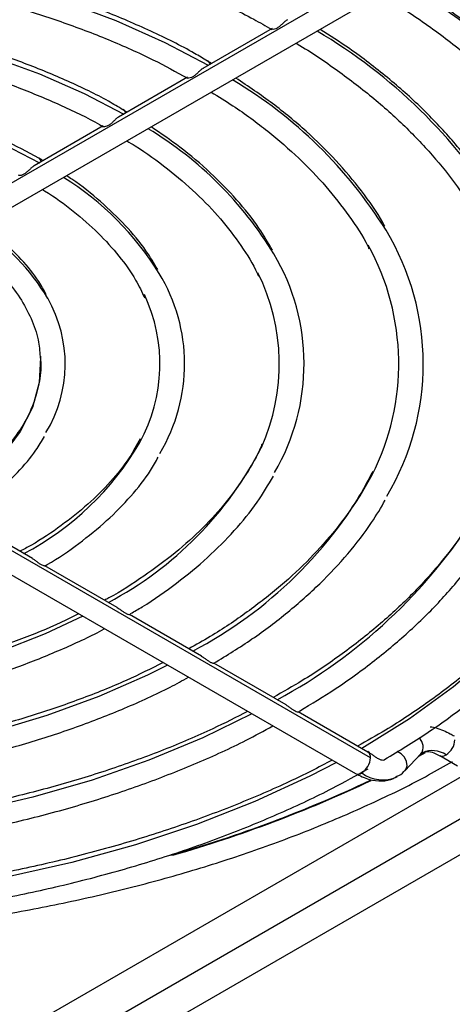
# Model space of a CAD drawing. Header units: millimetres. Extents: x 145 to 933, y -105 to 949.
# Tile 35 of 157: x 883 to 897, y -61 to -27. Entities that reach past the tile are written whole.
import ezdxf

# ---------------------------------------------------------------- set-up
doc = ezdxf.new("R2010")
doc.units = ezdxf.units.MM

msp = doc.modelspace()

# ---------------------------------------------------------------- linework, layer by layer
at = {"color": 7, "linetype": 'Continuous', "lineweight": 25}
for p, q in [((894.088, -26.08), (874.15, -37.59)), ((874.663, -38.132), (894.601, -26.622)), ((891.32, -27.534), (888.955, -28.9)), ((889.246, -28.732), (889.107, -28.649)), ((888.428, -29.203), (886.063, -30.569)), ((886.354, -30.401), (886.214, -30.319)), ((885.537, -30.873), (883.171, -32.238)), ((838.123, -87.615), (921.142, -39.689)), ((894.689, -52.52), (874.751, -41.01)), ((874.238, -41.552), (894.176, -53.062)), ((883.122, -45.699), (880.655, -44.275)), ((886.015, -47.369), (883.544, -45.943)), ((888.908, -49.039), (886.436, -47.612)), ((891.8, -50.708), (889.328, -49.282)), ((894.601, -52.326), (892.22, -50.951)), ((859.751, -76.558), (903.519, -51.291)), ((860.811, -77.171), (904.58, -51.904)), ((894.667, -52.35), (894.598, -52.311)), ((895.863, -52.969), (896.418, -52.391)), ((896.369, -52.442), (896.548, -52.345)), ((896.419, -52.398), (896.475, -52.354)), ((897.067, -52.445), (897.668, -52.792))]:
    msp.add_line(p, q, dxfattribs=at)
at = {"color": 8, "linetype": 'Continuous', "lineweight": 25}
msp.add_line((896.568, -52.354), (896.33, -52.483), dxfattribs=at)
at = {"color": 8, "linetype": 'Continuous', "lineweight": 25, "flags": 128}
for points in [[(853.982, -28.795), (854.675, -28.413), (856.295, -27.625), (858.025, -26.919), (859.852, -26.3), (861.763, -25.772), (863.746, -25.341), (865.784, -25.007), (867.864, -24.775), (869.97, -24.646), (872.089, -24.62), (874.203, -24.697), (876.298, -24.878), (878.359, -25.161), (880.371, -25.544), (882.32, -26.024), (884.191, -26.598), (885.971, -27.261), (887.647, -28.009), (889.135, -28.795)], [(856.873, -30.464), (858.226, -29.756), (859.765, -29.085), (861.404, -28.499), (863.129, -28.003), (864.927, -27.601), (866.781, -27.297), (868.676, -27.092), (870.595, -26.99), (872.523, -26.99), (874.442, -27.092), (876.337, -27.297), (878.191, -27.601), (879.988, -28.003), (881.714, -28.499), (883.353, -29.085), (884.891, -29.756), (886.244, -30.464)], [(859.765, -32.133), (860.998, -31.496), (862.419, -30.9), (863.941, -30.393), (865.545, -29.981), (867.216, -29.667), (868.934, -29.457), (870.681, -29.351), (872.437, -29.351), (874.184, -29.457), (875.902, -29.667), (877.572, -29.981), (879.177, -30.393), (880.698, -30.9), (882.119, -31.496), (883.353, -32.133)], [(883.391, -38.757), (883.395, -38.81), (883.348, -39.668), (883.115, -40.516), (882.7, -41.34), (882.11, -42.128), (881.353, -42.867), (880.441, -43.545), (879.933, -43.858)], [(902.563, -44.225), (902.033, -45.18), (901.151, -46.478), (900.103, -47.734), (898.896, -48.941), (897.536, -50.092), (896.031, -51.182), (894.389, -52.203)], [(884.84, -47.672), (883.556, -48.276), (881.978, -48.893), (880.306, -49.42), (878.555, -49.853), (876.74, -50.188), (874.879, -50.421), (872.987, -50.552), (871.082, -50.578), (869.182, -50.5), (867.303, -50.317), (865.463, -50.033), (863.678, -49.648), (861.964, -49.168), (860.338, -48.595), (858.813, -47.936), (858.278, -47.672)], [(887.735, -49.344), (887.055, -49.686), (885.387, -50.425), (883.613, -51.077), (881.747, -51.638), (879.804, -52.103), (877.798, -52.468), (875.745, -52.73), (873.66, -52.889), (871.559, -52.942), (869.458, -52.889), (867.372, -52.73), (865.319, -52.468), (863.313, -52.103), (861.37, -51.638), (859.505, -51.077), (857.731, -50.425), (856.062, -49.686), (855.382, -49.344)], [(890.63, -51.015), (888.949, -51.838), (887.106, -52.604), (885.163, -53.283), (883.131, -53.868), (881.025, -54.358), (878.857, -54.748), (876.641, -55.036), (874.393, -55.22), (872.127, -55.299), (869.856, -55.273), (867.597, -55.141), (865.363, -54.905), (863.17, -54.565), (861.031, -54.125), (858.96, -53.587), (856.971, -52.955), (855.077, -52.232), (853.289, -51.424), (852.488, -51.015)], [(895.863, -52.968), (895.897, -52.924), (895.942, -52.794), (895.928, -52.645), (895.857, -52.5), (895.74, -52.382), (895.601, -52.31)], [(893.523, -52.685), (892.619, -53.152), (890.731, -54.021), (888.736, -54.806), (886.645, -55.503), (884.47, -56.108), (882.222, -56.617), (879.915, -57.028), (877.561, -57.338), (875.174, -57.546), (872.766, -57.65), (870.352, -57.65), (867.944, -57.546), (865.556, -57.338), (863.203, -57.028), (860.895, -56.617), (858.648, -56.108), (856.472, -55.503), (854.382, -54.806), (852.387, -54.021), (850.499, -53.152), (849.594, -52.685)]]:
    msp.add_lwpolyline(points, dxfattribs=at)
at = {"color": 8, "linetype": 'Continuous', "lineweight": 25}
for centre, radius, start, end in [((885.665, -43.577), 20.317, 31.6366, 61.048), ((883.592, -43.382), 18.281, 31.6589, 59.5293), ((889.028, -28.789), 0.173, 10.0776, 60.9998), ((882.024, -42.658), 15.545, 31.8921, 59.267), ((886.137, -30.458), 0.173, 10.0649, 61.2773), ((880.496, -41.88), 12.742, 31.301, 58.9186), ((883.244, -32.128), 0.174, 10.2071, 58.2916), ((878.791, -41.295), 10.195, 31.7918, 58.1063), ((877.03, -40.745), 7.708, 30.9621, 56.5572), ((878.181, -36.722), 9.954, 297.8018, 329.8616), ((879.927, -36.245), 12.387, 297.8592, 332.917), ((881.65, -35.643), 14.941, 297.7506, 331.238), ((882.672, -34.26), 18.514, 298.472, 327.6543), ((896.103, -52.156), 0.394, 323.2926, 52.0643), ((896.81, -53.093), 0.818, 54.9335, 114.6837), ((894.487, -52.495), 0.204, 352.7442, 55.9436), ((897.155, -52.248), 0.215, 247.0423, 305.499), ((875.393, -12.32), 45.306, 286.0615, 295.2434), ((894.264, -52.867), 0.214, 245.6929, 305.6176), ((895.105, -52.079), 1.199, 233.3389, 294.5606)]:
    msp.add_arc(centre, radius, start, end, dxfattribs=at)
at = {"color": 7, "linetype": 'Continuous', "lineweight": 25}
for centre, radius, start, end in [((887.642, -39.024), 8.857, 329.2009, 31.1289), ((887.222, -39.02), 8.436, 333.1386, 28.7817), ((885.043, -39.024), 7.373, 329.6954, 30.6981), ((882.368, -39.024), 5.959, 329.0269, 31.3504), ((884.594, -39.022), 6.976, 335.7714, 26.5259), ((881.89, -39.028), 5.591, 331.2211, 25.1929), ((879.715, -39.026), 4.522, 328.6682, 29.7945), ((896.928, -51.873), 0.653, 302.6055, 357.3945), ((894.037, -52.491), 0.653, 302.6055, 357.3945), ((875.374, -12.249), 45.361, 285.9642, 295.1988)]:
    msp.add_arc(centre, radius, start, end, dxfattribs=at)
for points, knots in [([(851.801, -27.56), (851.975, -27.462), (852.65, -27.083), (853.904, -26.469), (855.595, -25.748), (857.379, -25.102), (859.242, -24.534), (861.175, -24.047), (863.166, -23.643), (865.205, -23.327), (867.279, -23.098), (869.378, -22.96), (871.489, -22.911), (873.6, -22.954), (875.701, -23.086), (877.777, -23.309), (879.819, -23.62), (881.814, -24.017), (883.751, -24.499), (885.619, -25.062), (887.409, -25.703), (889.104, -26.421), (890.408, -27.044), (891.104, -27.448), (891.308, -27.566)], [0, 0, 0, 0, 0.016726, 0.064837, 0.112966, 0.161107, 0.20926, 0.257426, 0.305603, 0.35379, 0.401984, 0.450185, 0.498389, 0.546594, 0.594798, 0.642998, 0.691191, 0.739375, 0.787549, 0.835709, 0.883854, 0.931983, 0.980096, 1, 1, 1, 1]), ([(889.107, -28.649), (888.961, -28.561), (888.355, -28.194), (887.176, -27.617), (885.58, -26.925), (883.888, -26.315), (882.121, -25.784), (880.286, -25.337), (878.398, -24.976), (876.466, -24.704), (874.503, -24.523), (872.522, -24.432), (870.536, -24.434), (868.555, -24.527), (866.593, -24.711), (864.663, -24.986), (862.776, -25.349), (860.944, -25.798), (859.178, -26.331), (857.491, -26.945), (855.89, -27.635), (854.75, -28.219), (854.084, -28.589), (853.906, -28.697), (853.86, -28.725)], [0, 0, 0, 0, 0.016067, 0.066872, 0.117668, 0.168451, 0.219218, 0.26997, 0.320708, 0.371435, 0.422155, 0.472869, 0.523581, 0.574294, 0.62501, 0.675733, 0.726466, 0.777212, 0.827974, 0.878754, 0.929556, 0.980378, 0.994932, 1, 1, 1, 1]), ([(854.69, -29.23), (854.845, -29.144), (855.463, -28.797), (856.622, -28.238), (858.199, -27.582), (859.867, -27.002), (861.611, -26.501), (863.421, -26.081), (865.284, -25.747), (867.19, -25.5), (869.124, -25.342), (871.074, -25.274), (873.028, -25.297), (874.972, -25.411), (876.893, -25.614), (878.78, -25.905), (880.618, -26.283), (882.396, -26.744), (884.104, -27.285), (885.726, -27.905), (887.178, -28.551), (888.034, -29.02), (888.423, -29.233)], [0, 0, 0, 0, 0.017421, 0.069537, 0.121676, 0.173831, 0.226003, 0.278191, 0.330394, 0.38261, 0.434835, 0.487065, 0.539298, 0.59153, 0.643757, 0.695975, 0.74818, 0.80037, 0.852541, 0.904691, 0.956818, 1, 1, 1, 1]), ([(902.923, -32.784), (902.675, -32.382), (902.168, -31.559), (901.218, -30.362), (900.124, -29.188), (898.892, -28.06), (897.521, -26.989), (896.406, -26.204), (895.713, -25.798), (895.558, -25.707)], [0, 0, 0, 0, 0.1529393, 0.3126955, 0.4727481, 0.6330217, 0.7934433, 0.9539513, 1, 1, 1, 1]), ([(894.971, -26.347), (895.294, -26.541), (896.136, -27.046), (897.363, -27.929), (898.658, -28.982), (899.815, -30.085), (900.838, -31.228), (901.71, -32.41), (902.342, -33.419), (902.624, -34.041), (902.719, -34.25)], [0, 0, 0, 0, 0.087389, 0.227483, 0.367572, 0.507681, 0.647852, 0.788143, 0.928627, 1, 1, 1, 1]), ([(886.214, -30.319), (886.051, -30.221), (885.464, -29.868), (884.341, -29.331), (882.859, -28.715), (881.286, -28.181), (879.64, -27.729), (877.934, -27.362), (876.181, -27.083), (874.392, -26.894), (872.583, -26.796), (870.766, -26.791), (868.954, -26.877), (867.163, -27.054), (865.404, -27.322), (863.691, -27.677), (862.038, -28.119), (860.456, -28.643), (858.955, -29.246), (857.783, -29.816), (857.06, -30.207), (856.798, -30.366), (856.752, -30.394)], [0, 0, 0, 0, 0.021468, 0.077059, 0.132637, 0.188195, 0.243731, 0.299247, 0.354745, 0.41023, 0.465707, 0.521181, 0.576656, 0.632135, 0.687625, 0.74313, 0.798654, 0.854204, 0.909781, 0.96539, 0.993945, 1, 1, 1, 1]), ([(891.848, -27.234), (891.833, -27.242), (891.789, -27.265), (891.718, -27.335), (891.633, -27.418), (891.543, -27.495), (891.446, -27.55), (891.361, -27.569), (891.312, -27.56), (891.315, -27.55), (891.316, -27.548)], [0, 0, 0, 0, 0.074047, 0.20514, 0.334324, 0.476995, 0.632996, 0.792726, 0.946914, 1, 1, 1, 1]), ([(857.582, -30.9), (857.715, -30.826), (858.27, -30.516), (859.325, -30.015), (860.776, -29.431), (862.317, -28.923), (863.93, -28.495), (865.605, -28.15), (867.326, -27.891), (869.082, -27.72), (870.857, -27.639), (872.638, -27.649), (874.411, -27.749), (876.161, -27.938), (877.874, -28.216), (879.537, -28.579), (881.135, -29.025), (882.66, -29.548), (884.086, -30.152), (885.045, -30.606), (885.492, -30.875), (885.533, -30.9)], [0, 0, 0, 0, 0.018063, 0.075392, 0.132754, 0.190139, 0.247549, 0.304981, 0.362434, 0.419901, 0.477379, 0.534862, 0.592344, 0.649818, 0.707278, 0.76472, 0.822138, 0.879528, 0.936885, 0.994208, 1, 1, 1, 1]), ([(899.116, -33.652), (898.881, -33.265), (898.405, -32.484), (897.505, -31.354), (896.47, -30.256), (895.29, -29.209), (894.126, -28.306), (893.305, -27.782), (892.966, -27.566)], [0, 0, 0, 0, 0.1718927, 0.3474238, 0.5233533, 0.699575, 0.8759861, 1, 1, 1, 1]), ([(892.142, -28.041), (892.155, -28.049), (892.666, -28.339), (893.57, -28.969), (894.834, -29.928), (895.955, -30.944), (896.94, -32.001), (897.756, -33.04), (898.17, -33.738), (898.361, -34.059)], [0, 0, 0, 0, 0.004612, 0.174564, 0.3445, 0.514443, 0.684452, 0.854609, 1, 1, 1, 1]), ([(888.957, -28.903), (888.941, -28.912), (888.898, -28.934), (888.827, -29.004), (888.742, -29.087), (888.651, -29.165), (888.555, -29.219), (888.466, -29.239), (888.439, -29.229), (888.426, -29.225)], [0, 0, 0, 0, 0.078565, 0.21822, 0.355921, 0.507945, 0.67406, 0.844051, 1, 1, 1, 1]), ([(883.335, -31.981), (882.944, -31.767), (882.156, -31.335), (880.84, -30.776), (879.438, -30.287), (877.961, -29.882), (876.424, -29.562), (874.842, -29.331), (873.23, -29.191), (871.602, -29.142), (869.974, -29.186), (868.361, -29.321), (866.777, -29.548), (865.238, -29.862), (863.758, -30.264), (862.349, -30.747), (861.015, -31.318), (860.125, -31.769), (859.689, -32.036), (859.644, -32.064)], [0, 0, 0, 0, 0.060905, 0.122943, 0.184953, 0.246929, 0.308875, 0.370796, 0.432698, 0.494591, 0.556482, 0.618378, 0.680288, 0.74222, 0.804183, 0.866185, 0.928232, 0.99248, 1, 1, 1, 1]), ([(895.18, -34.312), (895.158, -34.268), (894.943, -33.852), (894.394, -33.094), (893.529, -32.047), (892.506, -31.048), (891.369, -30.1), (890.508, -29.519), (890.081, -29.231)], [0, 0, 0, 0, 0.022848, 0.217929, 0.413659, 0.609905, 0.806506, 1, 1, 1, 1]), ([(889.237, -29.718), (889.488, -29.871), (890.183, -30.293), (891.19, -31.049), (892.258, -31.973), (893.189, -32.943), (893.966, -33.951), (894.447, -34.669), (894.625, -35.054), (894.639, -35.085)], [0, 0, 0, 0, 0.099924, 0.27658, 0.453233, 0.629946, 0.806827, 0.984029, 1, 1, 1, 1]), ([(886.065, -30.573), (886.05, -30.581), (886.006, -30.603), (885.935, -30.673), (885.85, -30.756), (885.759, -30.834), (885.663, -30.888), (885.575, -30.909), (885.549, -30.899), (885.536, -30.894)], [0, 0, 0, 0, 0.0786139, 0.2191435, 0.357822, 0.5108504, 0.6779072, 0.8487295, 1, 1, 1, 1]), ([(891.335, -35.129), (891.187, -34.874), (890.842, -34.282), (890.128, -33.394), (889.225, -32.468), (888.246, -31.632), (887.515, -31.135), (887.178, -30.907)], [0, 0, 0, 0, 0.163145, 0.379637, 0.596954, 0.814855, 1, 1, 1, 1]), ([(886.348, -31.386), (886.443, -31.442), (886.95, -31.74), (887.751, -32.337), (888.735, -33.171), (889.579, -34.053), (890.269, -34.971), (890.692, -35.632), (890.84, -35.99), (890.855, -36.025)], [0, 0, 0, 0, 0.043547, 0.230449, 0.417333, 0.604282, 0.791457, 0.979091, 1, 1, 1, 1]), ([(883.471, -32.065), (883.435, -32.04), (883.392, -32.01), (883.343, -31.984), (883.335, -31.981)], [0, 0, 0, 0, 0.8480796, 1, 1, 1, 1]), ([(883.174, -32.242), (883.158, -32.25), (883.114, -32.273), (883.044, -32.343), (882.958, -32.426), (882.867, -32.504), (882.771, -32.558), (882.682, -32.578), (882.656, -32.568), (882.643, -32.563)], [0, 0, 0, 0, 0.077823, 0.218119, 0.356739, 0.509595, 0.676234, 0.846433, 1, 1, 1, 1]), ([(887.405, -35.79), (887.277, -35.574), (886.969, -35.054), (886.314, -34.274), (885.459, -33.458), (884.772, -32.892), (884.34, -32.62), (884.278, -32.581)], [0, 0, 0, 0, 0.1825781, 0.4394815, 0.6976916, 0.9567761, 1, 1, 1, 1]), ([(883.46, -33.053), (883.484, -33.067), (883.876, -33.296), (884.525, -33.792), (885.388, -34.536), (886.097, -35.328), (886.632, -36.073), (886.862, -36.56), (886.959, -36.766)], [0, 0, 0, 0, 0.013919, 0.222332, 0.430711, 0.639201, 0.8481, 1, 1, 1, 1]), ([(883.586, -36.648), (883.506, -36.499), (883.281, -36.081), (882.746, -35.437), (882.093, -34.784), (881.583, -34.414), (881.37, -34.26)], [0, 0, 0, 0, 0.16906, 0.473499, 0.780418, 1, 1, 1, 1]), ([(880.561, -34.727), (880.601, -34.75), (880.95, -34.96), (881.495, -35.408), (882.176, -36.063), (882.706, -36.756), (883.091, -37.474), (883.326, -38.15), (883.362, -38.586), (883.378, -38.776)], [0, 0, 0, 0, 0.021522, 0.19003, 0.358523, 0.527277, 0.696825, 0.867924, 1, 1, 1, 1]), ([(883.378, -38.776), (883.386, -38.836), (883.43, -39.147), (883.354, -39.713), (883.143, -40.466), (882.764, -41.203), (882.239, -41.911), (881.576, -42.583), (880.77, -43.201), (880.171, -43.603), (879.816, -43.777), (879.804, -43.783)], [0, 0, 0, 0, 0.032927, 0.172951, 0.313277, 0.452166, 0.589299, 0.725143, 0.860288, 0.995158, 1, 1, 1, 1]), ([(880.689, -44.243), (880.766, -44.2), (881.187, -43.962), (881.84, -43.465), (882.62, -42.755), (883.186, -42.099), (883.432, -41.669), (883.523, -41.511)], [0, 0, 0, 0, 0.059248, 0.321993, 0.584753, 0.847013, 1, 1, 1, 1]), ([(886.806, -41.592), (886.687, -41.809), (886.414, -42.309), (885.81, -43.062), (885.035, -43.842), (884.115, -44.571), (883.328, -45.109), (882.813, -45.38), (882.685, -45.447)], [0, 0, 0, 0, 0.151857, 0.348963, 0.545008, 0.740439, 0.935596, 1, 1, 1, 1]), ([(890.973, -41.772), (890.963, -41.8), (890.832, -42.154), (890.437, -42.819), (889.782, -43.754), (888.967, -44.65), (888.024, -45.504), (886.939, -46.302), (886.12, -46.842), (885.633, -47.095), (885.584, -47.12)], [0, 0, 0, 0, 0.013744, 0.176639, 0.338646, 0.499957, 0.660811, 0.821414, 0.981911, 1, 1, 1, 1]), ([(883.542, -45.944), (883.568, -45.93), (883.993, -45.698), (884.713, -45.185), (885.682, -44.407), (886.497, -43.566), (887.085, -42.835), (887.339, -42.373), (887.423, -42.221)], [0, 0, 0, 0, 0.014223, 0.233853, 0.45355, 0.673107, 0.892229, 1, 1, 1, 1]), ([(894.768, -42.711), (894.6, -43.032), (894.247, -43.705), (893.525, -44.699), (892.65, -45.689), (891.636, -46.637), (890.486, -47.533), (889.43, -48.253), (888.715, -48.648), (888.467, -48.785)], [0, 0, 0, 0, 0.141904, 0.297794, 0.453183, 0.608228, 0.763069, 0.917811, 1, 1, 1, 1]), ([(886.475, -47.579), (886.608, -47.503), (887.177, -47.18), (888.066, -46.543), (889.13, -45.673), (890.049, -44.744), (890.812, -43.812), (891.191, -43.172), (891.369, -42.872)], [0, 0, 0, 0, 0.058836, 0.251765, 0.444716, 0.637567, 0.830151, 1, 1, 1, 1]), ([(889.329, -49.282), (889.772, -49.009), (890.671, -48.455), (891.878, -47.54), (892.978, -46.565), (893.934, -45.538), (894.684, -44.579), (895.049, -43.949), (895.198, -43.69)], [0, 0, 0, 0, 0.171161, 0.347766, 0.524346, 0.700813, 0.877047, 1, 1, 1, 1]), ([(898.307, -44.068), (898.166, -44.312), (897.806, -44.936), (897.058, -45.906), (896.09, -46.973), (894.98, -47.995), (893.738, -48.967), (892.533, -49.792), (891.697, -50.264), (891.36, -50.455)], [0, 0, 0, 0, 0.1024051, 0.2611619, 0.4195462, 0.5776744, 0.7356472, 0.8935418, 1, 1, 1, 1]), ([(902.576, -44.101), (902.423, -44.4), (902.062, -45.109), (901.316, -46.2), (900.37, -47.369), (899.278, -48.496), (898.055, -49.579), (896.697, -50.608), (895.43, -51.461), (894.572, -51.943), (894.25, -52.123)], [0, 0, 0, 0, 0.099621, 0.236604, 0.373284, 0.509735, 0.646033, 0.782238, 0.918398, 1, 1, 1, 1]), ([(892.26, -50.921), (892.674, -50.671), (893.584, -50.121), (894.851, -49.194), (896.077, -48.162), (897.169, -47.077), (898.109, -45.945), (898.728, -45.091), (898.986, -44.607), (899.03, -44.526)], [0, 0, 0, 0, 0.137971, 0.303811, 0.469643, 0.635413, 0.801044, 0.966439, 1, 1, 1, 1]), ([(895.176, -52.58), (895.665, -52.282), (896.681, -51.663), (898.08, -50.643), (899.397, -49.546), (900.58, -48.397), (901.619, -47.2), (902.422, -46.12), (902.815, -45.428), (902.967, -45.161)], [0, 0, 0, 0, 0.14133, 0.294057, 0.446778, 0.599454, 0.752033, 0.904447, 1, 1, 1, 1]), ([(883.122, -45.7), (883.125, -45.701), (883.157, -45.715), (883.219, -45.766), (883.307, -45.832), (883.396, -45.892), (883.467, -45.925), (883.498, -45.935), (883.509, -45.938)], [0, 0, 0, 0, 0.018684, 0.220166, 0.420499, 0.640165, 0.877472, 1, 1, 1, 1]), ([(883.509, -45.938), (883.525, -45.941), (883.548, -45.945), (883.544, -45.945), (883.543, -45.945)], [0, 0, 0, 0, 0.698005, 1, 1, 1, 1]), ([(886.014, -47.37), (886.039, -47.386), (886.094, -47.419), (886.178, -47.486), (886.267, -47.548), (886.34, -47.587), (886.375, -47.599), (886.387, -47.603)], [0, 0, 0, 0, 0.180927, 0.39138, 0.619088, 0.867408, 1, 1, 1, 1]), ([(884.692, -47.587), (884.603, -47.634), (884.082, -47.91), (883.025, -48.351), (881.531, -48.899), (879.948, -49.364), (878.301, -49.749), (876.6, -50.048), (874.859, -50.26), (873.091, -50.383), (871.311, -50.416), (869.532, -50.358), (867.77, -50.21), (866.038, -49.973), (864.35, -49.65), (862.719, -49.242), (861.161, -48.753), (859.714, -48.207), (858.84, -47.79), (858.42, -47.59)], [0, 0, 0, 0, 0.012673, 0.074591, 0.136531, 0.198498, 0.26049, 0.322506, 0.384541, 0.446589, 0.508644, 0.570703, 0.632756, 0.694797, 0.756821, 0.818822, 0.880794, 0.942733, 1, 1, 1, 1]), ([(886.387, -47.603), (886.405, -47.607), (886.435, -47.614), (886.435, -47.614), (886.435, -47.614)], [0, 0, 0, 0, 0.614868, 1, 1, 1, 1]), ([(857.545, -48.095), (857.963, -48.308), (858.837, -48.754), (860.291, -49.344), (861.863, -49.878), (863.51, -50.328), (865.217, -50.693), (866.972, -50.97), (868.761, -51.158), (870.571, -51.254), (872.388, -51.258), (874.199, -51.17), (875.99, -50.99), (877.748, -50.721), (879.459, -50.364), (881.111, -49.92), (882.695, -49.396), (884.181, -48.785), (885.144, -48.348), (885.576, -48.098), (885.577, -48.098)], [0, 0, 0, 0, 0.0540801, 0.1132535, 0.1724053, 0.231534, 0.2906411, 0.3497299, 0.4088048, 0.4678709, 0.5269333, 0.5859973, 0.6450667, 0.7041467, 0.7632428, 0.8223603, 0.8815042, 0.9406784, 0.9998854, 1, 1, 1, 1]), ([(888.907, -49.041), (888.926, -49.052), (888.975, -49.081), (889.054, -49.144), (889.143, -49.207), (889.217, -49.249), (889.254, -49.264), (889.267, -49.269)], [0, 0, 0, 0, 0.1480853, 0.3683499, 0.6033732, 0.860915, 1, 1, 1, 1]), ([(887.592, -49.261), (887.177, -49.467), (886.271, -49.917), (884.755, -50.527), (883.082, -51.1), (881.331, -51.593), (879.515, -52.005), (877.646, -52.33), (875.738, -52.569), (873.801, -52.718), (871.85, -52.776), (869.897, -52.745), (867.954, -52.622), (866.036, -52.41), (864.154, -52.11), (862.321, -51.725), (860.549, -51.255), (858.848, -50.707), (857.241, -50.076), (856.131, -49.591), (855.594, -49.298), (855.525, -49.261)], [0, 0, 0, 0, 0.047048, 0.102575, 0.158119, 0.213681, 0.269261, 0.324856, 0.380464, 0.436081, 0.491704, 0.54733, 0.602954, 0.658572, 0.71418, 0.769774, 0.825352, 0.880909, 0.936444, 0.991954, 1, 1, 1, 1]), ([(889.267, -49.269), (889.287, -49.274), (889.323, -49.284), (889.326, -49.283), (889.328, -49.283)], [0, 0, 0, 0, 0.552802, 1, 1, 1, 1]), ([(854.658, -49.762), (854.788, -49.835), (855.393, -50.177), (856.582, -50.72), (858.214, -51.382), (859.939, -51.96), (861.735, -52.457), (863.593, -52.869), (865.5, -53.194), (867.446, -53.429), (869.417, -53.574), (871.402, -53.627), (873.388, -53.589), (875.362, -53.458), (877.313, -53.237), (879.227, -52.926), (881.093, -52.528), (882.899, -52.044), (884.636, -51.479), (886.284, -50.83), (887.563, -50.256), (888.25, -49.875), (888.457, -49.76)], [0, 0, 0, 0, 0.0145497, 0.0680751, 0.1215886, 0.1750864, 0.2285679, 0.2820341, 0.3354871, 0.3889297, 0.4423649, 0.495796, 0.5492264, 0.6026588, 0.6560962, 0.7095418, 0.7629991, 0.8164715, 0.8699619, 0.923473, 0.9770062, 1, 1, 1, 1]), ([(890.485, -50.931), (890.092, -51.133), (889.176, -51.603), (887.618, -52.261), (885.842, -52.913), (883.982, -53.485), (882.054, -53.977), (880.065, -54.385), (878.029, -54.707), (875.956, -54.94), (873.859, -55.084), (871.748, -55.138), (869.636, -55.1), (867.535, -54.972), (865.457, -54.755), (863.413, -54.449), (861.415, -54.056), (859.474, -53.579), (857.601, -53.021), (855.809, -52.383), (854.137, -51.693), (853.117, -51.181), (852.626, -50.935)], [0, 0, 0, 0, 0.038156, 0.08892, 0.139697, 0.190486, 0.241289, 0.292104, 0.342929, 0.393763, 0.444603, 0.495447, 0.546292, 0.597136, 0.647976, 0.698809, 0.749633, 0.800446, 0.851244, 0.902027, 0.952793, 1, 1, 1, 1]), ([(891.798, -50.71), (891.817, -50.721), (891.865, -50.748), (891.942, -50.81), (892.013, -50.861), (892.052, -50.886), (892.065, -50.893)], [0, 0, 0, 0, 0.199394, 0.514926, 0.850463, 1, 1, 1, 1]), ([(892.065, -50.893), (892.093, -50.908), (892.151, -50.939), (892.212, -50.952), (892.217, -50.952), (892.22, -50.952)], [0, 0, 0, 0, 0.354929, 0.710438, 1, 1, 1, 1]), ([(851.765, -51.432), (852.161, -51.645), (853.083, -52.14), (854.652, -52.834), (856.44, -53.524), (858.313, -54.133), (860.257, -54.66), (862.262, -55.101), (864.318, -55.456), (866.412, -55.721), (868.534, -55.896), (870.673, -55.98), (872.816, -55.972), (874.952, -55.873), (877.071, -55.682), (879.159, -55.401), (881.206, -55.031), (883.201, -54.574), (885.134, -54.033), (886.994, -53.411), (888.766, -52.707), (890.225, -52.048), (891.048, -51.596), (891.35, -51.43)], [0, 0, 0, 0, 0.037065, 0.086286, 0.135497, 0.184696, 0.233883, 0.283059, 0.332225, 0.381384, 0.430536, 0.479685, 0.528833, 0.577982, 0.627133, 0.676289, 0.725452, 0.774625, 0.823809, 0.873007, 0.92222, 0.97145, 1, 1, 1, 1]), ([(896.736, -51.46), (896.74, -51.46), (896.81, -51.461), (897.063, -51.528), (897.32, -51.644), (897.507, -51.749), (897.553, -51.775)], [0, 0, 0, 0, 0.011556, 0.211888, 0.80734, 1, 1, 1, 1]), ([(893.383, -52.604), (892.899, -52.853), (891.856, -53.389), (890.128, -54.129), (888.239, -54.837), (886.265, -55.466), (884.219, -56.016), (882.11, -56.482), (879.95, -56.862), (877.748, -57.155), (875.516, -57.359), (873.265, -57.472), (871.005, -57.496), (868.747, -57.428), (866.503, -57.27), (864.285, -57.022), (862.102, -56.686), (859.966, -56.263), (857.886, -55.756), (855.875, -55.167), (853.938, -54.5), (852.096, -53.754), (850.693, -53.119), (849.944, -52.711), (849.741, -52.601)], [0, 0, 0, 0, 0.040685, 0.087733, 0.13479, 0.181857, 0.228934, 0.276021, 0.323116, 0.370218, 0.417326, 0.464437, 0.51155, 0.558664, 0.605777, 0.652885, 0.699989, 0.747085, 0.794173, 0.84125, 0.888316, 0.935369, 0.982408, 1, 1, 1, 1]), ([(894.66, -52.362), (894.678, -52.37), (894.726, -52.391), (894.807, -52.451), (894.903, -52.519), (895.001, -52.575), (895.093, -52.601), (895.158, -52.6), (895.174, -52.584), (895.176, -52.581)], [0, 0, 0, 0, 0.08925, 0.246272, 0.405975, 0.58047, 0.768259, 0.961348, 1, 1, 1, 1]), ([(896.485, -52.349), (896.517, -52.332), (896.583, -52.297), (896.783, -52.305), (896.976, -52.403), (897.069, -52.451)], [0, 0, 0, 0, 0.315985, 0.667606, 1, 1, 1, 1]), ([(845.614, -52.65), (845.729, -52.719), (846.411, -53.123), (847.768, -53.799), (849.679, -54.669), (851.692, -55.459), (853.786, -56.172), (855.957, -56.803), (858.193, -57.351), (860.485, -57.813), (862.824, -58.188), (865.2, -58.473), (867.603, -58.668), (870.022, -58.772), (872.448, -58.784), (874.87, -58.705), (877.278, -58.534), (879.662, -58.273), (882.012, -57.922), (884.318, -57.483), (886.569, -56.958), (888.758, -56.348), (890.874, -55.657), (892.909, -54.888), (894.849, -54.039), (896.384, -53.291), (897.229, -52.803), (897.499, -52.647)], [0, 0, 0, 0, 0.008601, 0.050872, 0.093138, 0.135398, 0.17765, 0.219896, 0.262134, 0.304366, 0.346593, 0.388815, 0.431034, 0.473251, 0.515467, 0.557683, 0.5999, 0.64212, 0.684343, 0.72657, 0.768804, 0.811044, 0.853292, 0.89555, 0.937816, 0.980092, 1, 1, 1, 1]), ([(848.513, -52.899), (848.814, -53.071), (849.66, -53.554), (851.169, -54.274), (853.02, -55.059), (854.964, -55.764), (856.986, -56.39), (859.077, -56.933), (861.227, -57.39), (863.426, -57.761), (865.663, -58.042), (867.929, -58.233), (870.211, -58.333), (872.5, -58.341), (874.785, -58.257), (877.054, -58.082), (879.297, -57.817), (881.504, -57.463), (883.663, -57.02), (885.765, -56.492), (887.8, -55.881), (889.758, -55.19), (891.627, -54.419), (893.253, -53.658), (894.206, -53.125), (894.608, -52.9)], [0, 0, 0, 0, 0.024778, 0.069694, 0.114603, 0.159503, 0.204394, 0.249276, 0.29415, 0.339016, 0.383877, 0.428734, 0.473587, 0.51844, 0.563293, 0.608148, 0.653005, 0.697868, 0.742736, 0.787613, 0.832499, 0.877395, 0.922304, 0.967224, 1, 1, 1, 1]), ([(895.591, -53.155), (895.683, -53.114), (895.787, -53.067), (895.851, -52.975), (895.858, -52.964)], [0, 0, 0, 0, 0.879154, 1, 1, 1, 1]), ([(894.176, -53.059), (894.333, -53.137), (894.632, -53.288), (895.074, -53.329), (895.407, -53.287), (895.554, -53.182), (895.591, -53.155)], [0, 0, 0, 0, 0.325958, 0.622698, 0.903865, 1, 1, 1, 1])]:
    msp.add_open_spline(points, degree=3, knots=knots, dxfattribs=at)

doc.saveas('drawing.dxf')
